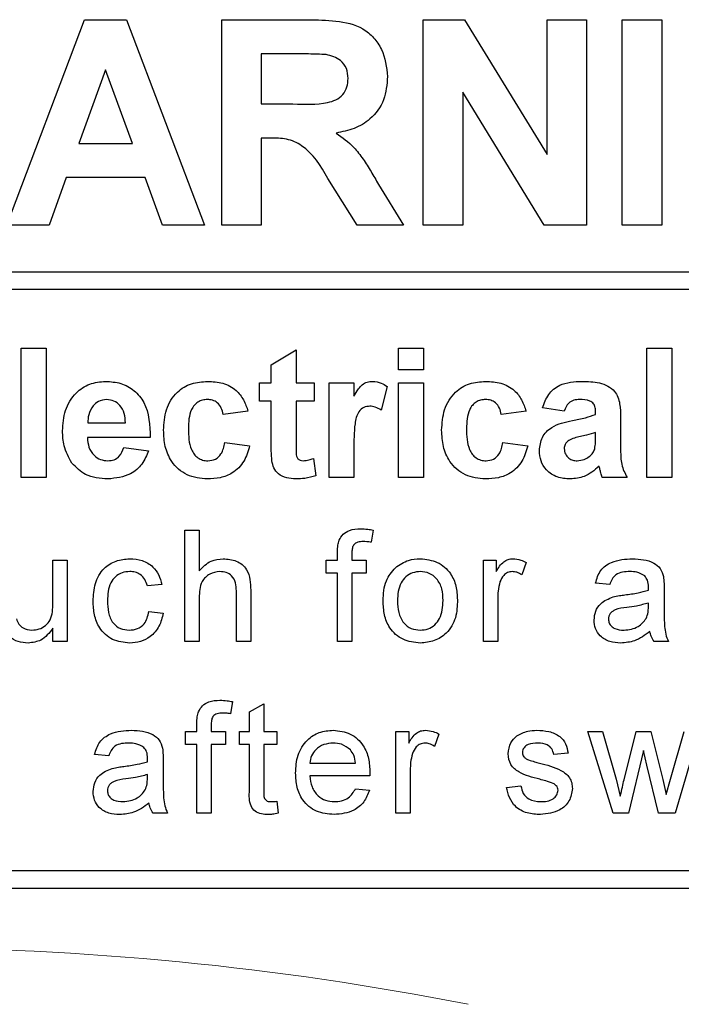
# Model space of a CAD drawing. Header units: millimetres. Extents: x 5 to 418, y 2 to 292.
# Tile 30 of 85: x 109 to 110.88, y 186.07 to 188.87. Entities that reach past the tile are written whole.
import ezdxf

# ---------------------------------------------------------------- set-up
doc = ezdxf.new("R2010")
doc.units = ezdxf.units.MM

msp = doc.modelspace()

# ---------------------------------------------------------------- linework, layer by layer
at = {"color": 7, "linetype": 'Continuous', "lineweight": 25}
for p, q in [((108.9663, 188.2829), (109.1868, 188.8662)), ((109.1868, 188.8662), (109.3057, 188.8662)), ((109.3057, 188.8662), (109.5272, 188.2829)), ((109.5763, 188.8662), (109.8211, 188.8662)), ((109.5763, 188.2829), (109.5763, 188.8662)), ((110.1489, 188.2829), (110.1489, 188.8662)), ((110.1489, 188.8662), (110.2661, 188.8662)), ((110.2661, 188.8662), (110.5004, 188.4829)), ((110.5004, 188.8662), (110.6125, 188.8662)), ((110.5004, 188.4829), (110.5004, 188.8662)), ((110.6125, 188.8662), (110.6125, 188.2829)), ((110.7139, 188.2829), (110.7139, 188.8662)), ((110.7139, 188.8662), (110.8261, 188.8662)), ((110.8261, 188.8662), (110.8261, 188.2829)), ((109.7838, 188.769), (109.6885, 188.769)), ((109.6885, 188.769), (109.6885, 188.6269)), ((109.2468, 188.7241), (109.1704, 188.5147)), ((109.3234, 188.5147), (109.2468, 188.7241)), ((110.261, 188.6603), (110.261, 188.2829)), ((110.4918, 188.2829), (110.261, 188.6603)), ((109.6885, 188.6269), (109.7788, 188.6269)), ((109.7136, 188.5297), (109.6885, 188.5297)), ((109.6885, 188.5297), (109.6885, 188.2829)), ((109.1704, 188.5147), (109.3234, 188.5147)), ((109.1352, 188.4175), (109.086, 188.2829)), ((109.3591, 188.4175), (109.1352, 188.4175)), ((109.4083, 188.2829), (109.3591, 188.4175)), ((109.9612, 188.2829), (109.8782, 188.4153)), ((110.0216, 188.3983), (110.0923, 188.2829)), ((109.086, 188.2829), (108.9663, 188.2829)), ((109.5272, 188.2829), (109.4083, 188.2829)), ((109.6885, 188.2829), (109.5763, 188.2829)), ((110.0923, 188.2829), (109.9612, 188.2829)), ((110.261, 188.2829), (110.1489, 188.2829)), ((110.6125, 188.2829), (110.4918, 188.2829)), ((110.8261, 188.2829), (110.7139, 188.2829)), ((106.5976, 188.1497), (112.9143, 188.1497)), ((112.9143, 188.0997), (106.5976, 188.0997)), ((109.007, 187.5662), (109.007, 187.9329)), ((109.007, 187.9329), (109.0775, 187.9329)), ((109.0775, 187.9329), (109.0775, 187.5662)), ((110.0788, 187.8718), (110.0788, 187.9329)), ((110.0788, 187.9329), (110.1493, 187.9329)), ((110.1493, 187.9329), (110.1493, 187.8718)), ((110.7839, 187.5662), (110.7839, 187.9329)), ((110.7839, 187.9329), (110.8545, 187.9329)), ((110.8545, 187.9329), (110.8545, 187.5662)), ((109.7168, 187.8859), (109.7874, 187.9282)), ((109.7874, 187.9282), (109.7874, 187.8342)), ((109.7168, 187.8342), (109.7168, 187.8859)), ((110.1493, 187.8718), (110.0788, 187.8718)), ((109.6839, 187.7825), (109.6839, 187.8342)), ((109.6839, 187.8342), (109.7168, 187.8342)), ((109.7874, 187.8342), (109.8391, 187.8342)), ((109.8391, 187.8342), (109.8391, 187.7825)), ((109.8814, 187.5662), (109.8814, 187.8342)), ((109.8814, 187.8342), (109.9519, 187.8342)), ((109.9519, 187.8342), (109.9519, 187.7968)), ((110.0459, 187.824), (110.0295, 187.757)), ((110.0788, 187.5662), (110.0788, 187.8342)), ((110.0788, 187.8342), (110.1493, 187.8342)), ((110.1493, 187.8342), (110.1493, 187.5662)), ((109.7168, 187.7825), (109.6839, 187.7825)), ((109.7168, 187.6638), (109.7168, 187.7825)), ((109.8391, 187.7825), (109.7874, 187.7825)), ((109.7874, 187.7825), (109.7874, 187.6673)), ((110.5489, 187.7543), (110.4878, 187.7637)), ((109.651, 187.7543), (109.5805, 187.7449)), ((110.4408, 187.7543), (110.3703, 187.7449)), ((110.6382, 187.7449), (110.6382, 187.7515)), ((110.7087, 187.7362), (110.7087, 187.6538)), ((109.1963, 187.7213), (109.3032, 187.7213)), ((109.3737, 187.679), (109.1951, 187.679)), ((110.6382, 187.6799), (110.6382, 187.6931)), ((109.2985, 187.6508), (109.369, 187.6414)), ((109.5852, 187.6649), (109.6557, 187.6555)), ((110.375, 187.6649), (110.4455, 187.6555)), ((109.9519, 187.6457), (109.9519, 187.5662)), ((109.8367, 187.62), (109.8438, 187.5708)), ((109.0775, 187.5662), (109.007, 187.5662)), ((109.9519, 187.5662), (109.8814, 187.5662)), ((110.1493, 187.5662), (110.0788, 187.5662)), ((110.7275, 187.5662), (110.657, 187.5662)), ((110.8545, 187.5662), (110.7839, 187.5662)), ((109.4719, 187.0996), (109.4719, 187.4162)), ((109.4719, 187.4162), (109.5125, 187.4162)), ((109.5125, 187.4162), (109.5125, 187.3006)), ((110.0067, 187.4163), (110.0009, 187.3817)), ((109.9055, 187.331), (109.9055, 187.3545)), ((109.9461, 187.3506), (109.9461, 187.331)), ((109.0968, 187.2094), (109.0968, 187.331)), ((109.0968, 187.331), (109.1374, 187.331)), ((109.1374, 187.331), (109.1374, 187.0996)), ((109.873, 187.2944), (109.873, 187.331)), ((109.873, 187.331), (109.9055, 187.331)), ((109.9461, 187.331), (109.9867, 187.331)), ((109.9867, 187.331), (109.9867, 187.2944)), ((110.3196, 187.0996), (110.3196, 187.331)), ((110.3196, 187.331), (110.3562, 187.331)), ((110.3562, 187.331), (110.3562, 187.2987)), ((110.4414, 187.3242), (110.4287, 187.289)), ((109.9055, 187.2944), (109.873, 187.2944)), ((109.9055, 187.0996), (109.9055, 187.2944)), ((109.9461, 187.2944), (109.9461, 187.0996)), ((109.9867, 187.2944), (109.9461, 187.2944)), ((109.4062, 187.2619), (109.3656, 187.2579)), ((110.6785, 187.2619), (110.6379, 187.266)), ((109.6181, 187.0996), (109.6181, 187.2434)), ((109.6587, 187.2455), (109.6587, 187.0996)), ((110.8328, 187.2496), (110.8328, 187.2)), ((109.5125, 187.2237), (109.5125, 187.0996)), ((110.3602, 187.2225), (110.3602, 187.0996)), ((110.7879, 187.1974), (110.7881, 187.2092)), ((109.3696, 187.1848), (109.4102, 187.1808)), ((109.0968, 187.0996), (109.0968, 187.1374)), ((109.1374, 187.0996), (109.0968, 187.0996)), ((109.5125, 187.0996), (109.4719, 187.0996)), ((109.6587, 187.0996), (109.6181, 187.0996)), ((109.9461, 187.0996), (109.9055, 187.0996)), ((110.3602, 187.0996), (110.3196, 187.0996)), ((110.845, 187.0996), (110.8044, 187.0996)), ((109.6072, 186.9291), (109.6014, 186.8945)), ((109.6554, 186.9001), (109.696, 186.9232)), ((109.696, 186.9232), (109.696, 186.8438)), ((109.6554, 186.8438), (109.6554, 186.9001)), ((109.506, 186.8438), (109.506, 186.8673)), ((109.4735, 186.8072), (109.4735, 186.8438)), ((109.4735, 186.8438), (109.506, 186.8438)), ((109.5466, 186.8634), (109.5466, 186.8438)), ((109.5466, 186.8438), (109.5872, 186.8438)), ((109.5872, 186.8438), (109.5872, 186.8072)), ((109.627, 186.8072), (109.627, 186.8438)), ((109.627, 186.8438), (109.6554, 186.8438)), ((109.696, 186.8438), (109.7326, 186.8438)), ((109.7326, 186.8438), (109.7326, 186.8072)), ((110.0712, 186.6124), (110.0712, 186.8438)), ((110.0712, 186.8438), (110.1077, 186.8438)), ((110.1077, 186.8438), (110.1077, 186.8115)), ((110.6878, 186.6124), (110.6156, 186.8438)), ((110.6156, 186.8438), (110.6578, 186.8438)), ((110.6578, 186.8438), (110.6965, 186.7089)), ((110.7189, 186.7069), (110.7532, 186.8438)), ((110.7532, 186.8438), (110.7952, 186.8438)), ((110.7952, 186.8438), (110.8292, 186.7077)), ((110.8509, 186.7092), (110.8899, 186.8438)), ((110.9323, 186.8438), (110.8637, 186.6124)), ((110.193, 186.837), (110.1803, 186.8018)), ((109.506, 186.8072), (109.4735, 186.8072)), ((109.506, 186.6124), (109.506, 186.8072)), ((109.5872, 186.8072), (109.5466, 186.8072)), ((109.5466, 186.8072), (109.5466, 186.6124)), ((109.6554, 186.8072), (109.627, 186.8072)), ((109.6554, 186.6774), (109.6554, 186.8072)), ((109.7326, 186.8072), (109.696, 186.8072)), ((109.696, 186.8072), (109.696, 186.6759)), ((110.56, 186.7829), (110.5194, 186.7788)), ((110.7739, 186.7904), (110.7313, 186.6124)), ((110.7834, 186.7486), (110.7739, 186.7904)), ((109.256, 186.7748), (109.2154, 186.7788)), ((109.4102, 186.7624), (109.4102, 186.7129)), ((109.8268, 186.7545), (109.9567, 186.7545)), ((110.1118, 186.7353), (110.1118, 186.6124)), ((110.8165, 186.6124), (110.7834, 186.7486)), ((109.3654, 186.7102), (109.3656, 186.722)), ((109.9971, 186.7179), (109.8268, 186.7179)), ((110.6965, 186.7089), (110.7082, 186.6605)), ((110.8292, 186.7077), (110.8389, 186.6653)), ((110.8389, 186.6653), (110.8509, 186.7092)), ((109.9562, 186.6814), (109.996, 186.6773)), ((110.3854, 186.6855), (110.426, 186.6895)), ((109.7326, 186.6459), (109.7366, 186.6118)), ((109.4224, 186.6124), (109.3818, 186.6124)), ((109.5466, 186.6124), (109.506, 186.6124)), ((110.1118, 186.6124), (110.0712, 186.6124)), ((110.7313, 186.6124), (110.6878, 186.6124)), ((110.8637, 186.6124), (110.8165, 186.6124)), ((106.5976, 186.4496), (112.7976, 186.4496)), ((104.4643, 186.3996), (112.7976, 186.3996))]:
    msp.add_line(p, q, dxfattribs=at)
at = {"color": 7, "linetype": 'Continuous', "lineweight": 18}
msp.add_arc((108.631, 177.7329), 8.4971, 78.83718, 101.16282, dxfattribs=at)
at = {"color": 7, "linetype": 'Continuous', "lineweight": 25}
for points, knots in [([(109.8211, 188.8662), (109.8476, 188.8658), (109.9004, 188.865), (109.9679, 188.851), (110.0091, 188.8161), (110.0395, 188.7716), (110.0443, 188.7314), (110.0474, 188.7046)], [0, 0, 0, 0, 0.251138, 0.500538, 0.625743, 0.751054, 1, 1, 1, 1]), ([(109.873, 188.7671), (109.8564, 188.7678), (109.8266, 188.7691), (109.7969, 188.769), (109.7838, 188.769)], [0, 0, 0, 0, 0.559921, 1, 1, 1, 1]), ([(109.9353, 188.6995), (109.9345, 188.709), (109.9329, 188.728), (109.9116, 188.7568), (109.8876, 188.7632), (109.873, 188.7671)], [0, 0, 0, 0, 0.281084, 0.561281, 1, 1, 1, 1]), ([(109.7788, 188.6269), (109.8118, 188.6258), (109.8531, 188.6244), (109.9012, 188.6372), (109.9212, 188.6526), (109.9337, 188.6747), (109.9347, 188.6912), (109.9353, 188.6995)], [0, 0, 0, 0, 0.500908, 0.625718, 0.750365, 0.875021, 1, 1, 1, 1]), ([(110.0474, 188.7046), (110.0455, 188.6821), (110.0417, 188.6371), (110.0037, 188.5839), (109.9531, 188.5546), (109.9185, 188.5477), (109.9011, 188.5442)], [0, 0, 0, 0, 0.279943, 0.558974, 0.779184, 1, 1, 1, 1]), ([(109.9011, 188.5442), (109.9189, 188.5315), (109.9482, 188.5107), (109.9782, 188.4705), (110.0007, 188.4349), (110.0147, 188.4105), (110.0216, 188.3983)], [0, 0, 0, 0, 0.339561, 0.559573, 0.779778, 1, 1, 1, 1]), ([(109.8782, 188.4153), (109.8572, 188.4507), (109.828, 188.4999), (109.7608, 188.5302), (109.7294, 188.5299), (109.7136, 188.5297)], [0, 0, 0, 0, 0.560986, 0.779305, 1, 1, 1, 1]), ([(109.1245, 187.6982), (109.1258, 187.7179), (109.1282, 187.7572), (109.1577, 187.8053), (109.2005, 187.8346), (109.2314, 187.8375), (109.2468, 187.8389)], [0, 0, 0, 0, 0.280671, 0.559803, 0.779762, 1, 1, 1, 1]), ([(109.2468, 187.8389), (109.2614, 187.8379), (109.2904, 187.8359), (109.3296, 187.8146), (109.3701, 187.7641), (109.3722, 187.7141), (109.3737, 187.679)], [0, 0, 0, 0, 0.187375, 0.374305, 0.561262, 1, 1, 1, 1]), ([(109.4113, 187.7), (109.4125, 187.7198), (109.4149, 187.7594), (109.4448, 187.8083), (109.4895, 187.8354), (109.5207, 187.8377), (109.5362, 187.8389)], [0, 0, 0, 0, 0.280707, 0.559643, 0.779504, 1, 1, 1, 1]), ([(109.5362, 187.8389), (109.5508, 187.8381), (109.5799, 187.8366), (109.6169, 187.8169), (109.64, 187.7867), (109.6474, 187.7651), (109.651, 187.7543)], [0, 0, 0, 0, 0.280457, 0.559337, 0.779383, 1, 1, 1, 1]), ([(109.9519, 187.7968), (109.956, 187.8038), (109.9629, 187.8153), (109.9749, 187.8298), (109.9893, 187.8376), (109.9999, 187.8384), (110.0051, 187.8389)], [0, 0, 0, 0, 0.3405137, 0.5605353, 0.7801902, 1, 1, 1, 1]), ([(110.0051, 187.8389), (110.0134, 187.8379), (110.0283, 187.8362), (110.0405, 187.8278), (110.0459, 187.824)], [0, 0, 0, 0, 0.559042, 1, 1, 1, 1]), ([(110.201, 187.7), (110.2023, 187.7198), (110.2047, 187.7594), (110.2346, 187.8083), (110.2793, 187.8354), (110.3104, 187.8377), (110.326, 187.8389)], [0, 0, 0, 0, 0.280707, 0.559643, 0.779504, 1, 1, 1, 1]), ([(110.326, 187.8389), (110.3406, 187.8381), (110.3696, 187.8366), (110.4066, 187.8169), (110.4298, 187.7867), (110.4371, 187.7651), (110.4408, 187.7543)], [0, 0, 0, 0, 0.280457, 0.559337, 0.779383, 1, 1, 1, 1]), ([(110.4878, 187.7637), (110.4924, 187.7768), (110.5015, 187.803), (110.5415, 187.8364), (110.5777, 187.8379), (110.5999, 187.8389)], [0, 0, 0, 0, 0.280773, 0.559844, 1, 1, 1, 1]), ([(110.5999, 187.8389), (110.6163, 187.8386), (110.6489, 187.8379), (110.6942, 187.817), (110.7087, 187.7748), (110.7087, 187.7491), (110.7087, 187.7362)], [0, 0, 0, 0, 0.281738, 0.560028, 0.778339, 1, 1, 1, 1]), ([(109.2113, 187.7695), (109.2062, 187.7612), (109.197, 187.7464), (109.1965, 187.729), (109.1963, 187.7213)], [0, 0, 0, 0, 0.558284, 1, 1, 1, 1]), ([(109.25, 187.7872), (109.2416, 187.7862), (109.2267, 187.7845), (109.216, 187.7741), (109.2113, 187.7695)], [0, 0, 0, 0, 0.558878, 1, 1, 1, 1]), ([(109.3032, 187.7213), (109.3026, 187.7302), (109.3014, 187.7479), (109.2894, 187.7702), (109.2709, 187.7848), (109.257, 187.7864), (109.25, 187.7872)], [0, 0, 0, 0, 0.280983, 0.560279, 0.780219, 1, 1, 1, 1]), ([(109.5356, 187.7872), (109.531, 187.7869), (109.5216, 187.7863), (109.5086, 187.7804), (109.498, 187.7711), (109.4829, 187.7472), (109.4823, 187.7233), (109.4818, 187.7042)], [0, 0, 0, 0, 0.125319, 0.250544, 0.375796, 0.501063, 1, 1, 1, 1]), ([(109.5805, 187.7449), (109.5792, 187.7511), (109.5766, 187.7636), (109.5655, 187.7783), (109.5507, 187.7862), (109.5407, 187.7868), (109.5356, 187.7872)], [0, 0, 0, 0, 0.280561, 0.559648, 0.7796, 1, 1, 1, 1]), ([(109.9974, 187.7684), (109.9913, 187.7677), (109.979, 187.7665), (109.9604, 187.7488), (109.9515, 187.7059), (109.9518, 187.6698), (109.9519, 187.6457)], [0, 0, 0, 0, 0.124672, 0.248774, 0.498061, 1, 1, 1, 1]), ([(110.0295, 187.757), (110.0239, 187.7604), (110.014, 187.7664), (110.0025, 187.7678), (109.9974, 187.7684)], [0, 0, 0, 0, 0.560294, 1, 1, 1, 1]), ([(110.3254, 187.7872), (110.3207, 187.7869), (110.3114, 187.7863), (110.2984, 187.7804), (110.2878, 187.7711), (110.2727, 187.7472), (110.272, 187.7233), (110.2715, 187.7042)], [0, 0, 0, 0, 0.125319, 0.250544, 0.375796, 0.501063, 1, 1, 1, 1]), ([(110.3703, 187.7449), (110.3689, 187.7511), (110.3663, 187.7636), (110.3553, 187.7783), (110.3405, 187.7862), (110.3304, 187.7868), (110.3254, 187.7872)], [0, 0, 0, 0, 0.280561, 0.559648, 0.7796, 1, 1, 1, 1]), ([(110.5928, 187.7872), (110.5872, 187.7869), (110.5761, 187.7864), (110.5576, 187.7764), (110.5522, 187.7627), (110.5489, 187.7543)], [0, 0, 0, 0, 0.281245, 0.560563, 1, 1, 1, 1]), ([(110.6382, 187.7515), (110.638, 187.7557), (110.6377, 187.7641), (110.633, 187.7762), (110.6173, 187.787), (110.6029, 187.7871), (110.5928, 187.7872)], [0, 0, 0, 0, 0.187536, 0.374316, 0.560024, 1, 1, 1, 1]), ([(110.5721, 187.7272), (110.5847, 187.7297), (110.6071, 187.7341), (110.6287, 187.7416), (110.6382, 187.7449)], [0, 0, 0, 0, 0.560213, 1, 1, 1, 1]), ([(110.4784, 187.6418), (110.4799, 187.655), (110.483, 187.6814), (110.5182, 187.7166), (110.5516, 187.7232), (110.5721, 187.7272)], [0, 0, 0, 0, 0.279667, 0.558309, 1, 1, 1, 1]), ([(109.1508, 187.6068), (109.142, 187.6228), (109.1263, 187.6514), (109.1251, 187.6839), (109.1245, 187.6982)], [0, 0, 0, 0, 0.558866, 1, 1, 1, 1]), ([(109.1951, 187.679), (109.1958, 187.6698), (109.1974, 187.6514), (109.2114, 187.629), (109.2315, 187.6153), (109.246, 187.6139), (109.2532, 187.6132)], [0, 0, 0, 0, 0.280701, 0.559805, 0.779805, 1, 1, 1, 1]), ([(109.5357, 187.5615), (109.5159, 187.5635), (109.4763, 187.5674), (109.4334, 187.6063), (109.4137, 187.6536), (109.4121, 187.6845), (109.4113, 187.7)], [0, 0, 0, 0, 0.279707, 0.558485, 0.778934, 1, 1, 1, 1]), ([(109.4818, 187.7042), (109.4823, 187.6837), (109.4828, 187.6582), (109.4975, 187.6316), (109.5084, 187.6211), (109.5221, 187.6143), (109.5322, 187.6136), (109.5372, 187.6132)], [0, 0, 0, 0, 0.499313, 0.62455, 0.749763, 0.874784, 1, 1, 1, 1]), ([(110.3255, 187.5615), (110.3056, 187.5635), (110.2661, 187.5674), (110.2231, 187.6063), (110.2035, 187.6536), (110.2018, 187.6845), (110.201, 187.7)], [0, 0, 0, 0, 0.2797075, 0.5584852, 0.7789338, 1, 1, 1, 1]), ([(110.2715, 187.7042), (110.272, 187.6837), (110.2726, 187.6582), (110.2872, 187.6316), (110.2981, 187.6211), (110.3119, 187.6143), (110.3219, 187.6136), (110.3269, 187.6132)], [0, 0, 0, 0, 0.499313, 0.62455, 0.749763, 0.874784, 1, 1, 1, 1]), ([(110.6382, 187.6931), (110.6295, 187.6907), (110.6152, 187.6866), (110.595, 187.6823), (110.5778, 187.6785), (110.5671, 187.6737), (110.5618, 187.6713)], [0, 0, 0, 0, 0.340193, 0.560377, 0.780508, 1, 1, 1, 1]), ([(110.6356, 187.6472), (110.6366, 187.6533), (110.6383, 187.6641), (110.6382, 187.675), (110.6382, 187.6799)], [0, 0, 0, 0, 0.559676, 1, 1, 1, 1]), ([(109.2532, 187.6132), (109.2592, 187.6137), (109.2712, 187.6147), (109.2898, 187.6272), (109.2952, 187.6419), (109.2985, 187.6508)], [0, 0, 0, 0, 0.2806824, 0.560525, 1, 1, 1, 1]), ([(109.6557, 187.6555), (109.6513, 187.6405), (109.6424, 187.6104), (109.6107, 187.578), (109.5726, 187.5633), (109.548, 187.5621), (109.5357, 187.5615)], [0, 0, 0, 0, 0.280244, 0.559157, 0.779326, 1, 1, 1, 1]), ([(109.5372, 187.6132), (109.5446, 187.614), (109.5593, 187.6155), (109.5791, 187.635), (109.5829, 187.6536), (109.5852, 187.6649)], [0, 0, 0, 0, 0.2801601, 0.558978, 1, 1, 1, 1]), ([(109.7191, 187.613), (109.7183, 187.6225), (109.7168, 187.6394), (109.7168, 187.6563), (109.7168, 187.6638)], [0, 0, 0, 0, 0.559821, 1, 1, 1, 1]), ([(109.7874, 187.6673), (109.7875, 187.6564), (109.7876, 187.6428), (109.7881, 187.6262), (109.7922, 187.6188), (109.7993, 187.614), (109.8047, 187.6135), (109.8075, 187.6132)], [0, 0, 0, 0, 0.501041, 0.626248, 0.751082, 0.875377, 1, 1, 1, 1]), ([(110.4455, 187.6555), (110.441, 187.6405), (110.4321, 187.6104), (110.4004, 187.578), (110.3623, 187.5633), (110.3378, 187.5621), (110.3255, 187.5615)], [0, 0, 0, 0, 0.280244, 0.559157, 0.779326, 1, 1, 1, 1]), ([(110.3269, 187.6132), (110.3343, 187.614), (110.349, 187.6155), (110.3688, 187.635), (110.3726, 187.6536), (110.375, 187.6649)], [0, 0, 0, 0, 0.2801601, 0.558978, 1, 1, 1, 1]), ([(110.5618, 187.6713), (110.5578, 187.6677), (110.5505, 187.6614), (110.5494, 187.6519), (110.5489, 187.6478)], [0, 0, 0, 0, 0.559644, 1, 1, 1, 1]), ([(110.7087, 187.6538), (110.7089, 187.6435), (110.7091, 187.6266), (110.7117, 187.603), (110.7182, 187.5839), (110.7244, 187.5721), (110.7275, 187.5662)], [0, 0, 0, 0, 0.3401291, 0.5600693, 0.7799646, 1, 1, 1, 1]), ([(109.369, 187.6414), (109.3634, 187.6284), (109.3521, 187.6025), (109.3126, 187.5677), (109.2758, 187.5639), (109.2534, 187.5615)], [0, 0, 0, 0, 0.281013, 0.561314, 1, 1, 1, 1]), ([(110.5661, 187.5615), (110.5535, 187.5624), (110.5285, 187.5642), (110.4984, 187.5843), (110.4809, 187.6123), (110.4792, 187.632), (110.4784, 187.6418)], [0, 0, 0, 0, 0.280489, 0.55953, 0.779597, 1, 1, 1, 1]), ([(110.5489, 187.6478), (110.5496, 187.6425), (110.551, 187.6319), (110.5611, 187.6205), (110.5733, 187.6141), (110.5816, 187.6135), (110.5857, 187.6132)], [0, 0, 0, 0, 0.279294, 0.55914, 0.779446, 1, 1, 1, 1]), ([(110.5857, 187.6132), (110.5926, 187.614), (110.605, 187.6154), (110.6153, 187.6221), (110.6199, 187.6251)], [0, 0, 0, 0, 0.559341, 1, 1, 1, 1]), ([(110.6199, 187.6251), (110.6238, 187.6286), (110.6308, 187.6347), (110.6342, 187.6434), (110.6356, 187.6472)], [0, 0, 0, 0, 0.559867, 1, 1, 1, 1]), ([(109.2534, 187.5615), (109.2309, 187.5631), (109.1909, 187.566), (109.1631, 187.5943), (109.1508, 187.6068)], [0, 0, 0, 0, 0.560391, 1, 1, 1, 1]), ([(109.7871, 187.5615), (109.7783, 187.5622), (109.7607, 187.5634), (109.7375, 187.5738), (109.7232, 187.5925), (109.7205, 187.6062), (109.7191, 187.613)], [0, 0, 0, 0, 0.280585, 0.56042, 0.779437, 1, 1, 1, 1]), ([(109.8075, 187.6132), (109.8131, 187.6139), (109.8231, 187.6152), (109.8325, 187.6185), (109.8367, 187.62)], [0, 0, 0, 0, 0.559508, 1, 1, 1, 1]), ([(110.6478, 187.5976), (110.6345, 187.5862), (110.6107, 187.5659), (110.5797, 187.5629), (110.5661, 187.5615)], [0, 0, 0, 0, 0.559709, 1, 1, 1, 1]), ([(110.6503, 187.5887), (110.6499, 187.5904), (110.6492, 187.5934), (110.6482, 187.5963), (110.6478, 187.5976)], [0, 0, 0, 0, 0.560047, 1, 1, 1, 1]), ([(109.8438, 187.5708), (109.8334, 187.5678), (109.8149, 187.5623), (109.7956, 187.5617), (109.7871, 187.5615)], [0, 0, 0, 0, 0.559729, 1, 1, 1, 1]), ([(110.657, 187.5662), (110.6557, 187.5704), (110.6533, 187.5778), (110.6512, 187.5854), (110.6503, 187.5887)], [0, 0, 0, 0, 0.559958, 1, 1, 1, 1]), ([(109.9098, 187.3876), (109.9132, 187.3936), (109.9202, 187.4056), (109.9421, 187.4187), (109.9598, 187.4197), (109.9707, 187.4203)], [0, 0, 0, 0, 0.279458, 0.559661, 1, 1, 1, 1]), ([(109.9707, 187.4203), (109.9775, 187.42), (109.9896, 187.4195), (110.0014, 187.4173), (110.0067, 187.4163)], [0, 0, 0, 0, 0.559945, 1, 1, 1, 1]), ([(109.9055, 187.3545), (109.9055, 187.3608), (109.9056, 187.372), (109.9085, 187.3829), (109.9098, 187.3876)], [0, 0, 0, 0, 0.56037, 1, 1, 1, 1]), ([(109.9782, 187.3837), (109.9731, 187.3836), (109.9631, 187.3833), (109.9499, 187.3755), (109.9465, 187.3624), (109.9462, 187.3545), (109.9461, 187.3506)], [0, 0, 0, 0, 0.281469, 0.557719, 0.778516, 1, 1, 1, 1]), ([(110.0009, 187.3817), (109.9967, 187.3823), (109.9891, 187.3835), (109.9815, 187.3837), (109.9782, 187.3837)], [0, 0, 0, 0, 0.559924, 1, 1, 1, 1]), ([(109.2113, 187.2144), (109.2123, 187.2312), (109.2144, 187.2647), (109.2372, 187.308), (109.2756, 187.3311), (109.3019, 187.3337), (109.3151, 187.335)], [0, 0, 0, 0, 0.280838, 0.55968, 0.779579, 1, 1, 1, 1]), ([(109.3151, 187.335), (109.3272, 187.3342), (109.3511, 187.3326), (109.3807, 187.3147), (109.3992, 187.2894), (109.4038, 187.2711), (109.4062, 187.2619)], [0, 0, 0, 0, 0.280267, 0.559439, 0.779535, 1, 1, 1, 1]), ([(109.5125, 187.3006), (109.5231, 187.3115), (109.5419, 187.3311), (109.5686, 187.3338), (109.5804, 187.335)], [0, 0, 0, 0, 0.559341, 1, 1, 1, 1]), ([(109.5804, 187.335), (109.5932, 187.3339), (109.6188, 187.3317), (109.6489, 187.3079), (109.658, 187.2755), (109.6585, 187.2555), (109.6587, 187.2455)], [0, 0, 0, 0, 0.280318, 0.55834, 0.778554, 1, 1, 1, 1]), ([(110.0695, 187.3096), (110.0815, 187.3179), (110.1029, 187.3328), (110.1289, 187.3343), (110.1403, 187.335)], [0, 0, 0, 0, 0.559033, 1, 1, 1, 1]), ([(110.1403, 187.335), (110.1569, 187.3332), (110.1902, 187.3296), (110.2264, 187.2971), (110.2437, 187.2576), (110.2451, 187.2315), (110.2457, 187.2185)], [0, 0, 0, 0, 0.279556, 0.5586, 0.778991, 1, 1, 1, 1]), ([(110.3562, 187.2987), (110.3622, 187.309), (110.3707, 187.3234), (110.3896, 187.3338), (110.3988, 187.3346), (110.4034, 187.335)], [0, 0, 0, 0, 0.559599, 0.779772, 1, 1, 1, 1]), ([(110.4034, 187.335), (110.4109, 187.3343), (110.4243, 187.333), (110.4362, 187.3269), (110.4414, 187.3242)], [0, 0, 0, 0, 0.559546, 1, 1, 1, 1]), ([(110.6379, 187.266), (110.6416, 187.2786), (110.6491, 187.3037), (110.6891, 187.3318), (110.7224, 187.3338), (110.7428, 187.335)], [0, 0, 0, 0, 0.28043, 0.559303, 1, 1, 1, 1]), ([(110.7428, 187.335), (110.7639, 187.3339), (110.7934, 187.3323), (110.8237, 187.3081), (110.8285, 187.2922), (110.8308, 187.2843)], [0, 0, 0, 0, 0.559253, 0.779195, 1, 1, 1, 1]), ([(109.3154, 187.2985), (109.308, 187.2979), (109.2932, 187.2967), (109.2738, 187.2848), (109.254, 187.2586), (109.2528, 187.2332), (109.2519, 187.2155)], [0, 0, 0, 0, 0.187089, 0.37388, 0.56073, 1, 1, 1, 1]), ([(109.3656, 187.2579), (109.3635, 187.2642), (109.3595, 187.2767), (109.3464, 187.2902), (109.3309, 187.2975), (109.3206, 187.2982), (109.3154, 187.2985)], [0, 0, 0, 0, 0.2802132, 0.5594758, 0.779649, 1, 1, 1, 1]), ([(109.5713, 187.2985), (109.5612, 187.297), (109.5411, 187.2941), (109.5137, 187.2667), (109.513, 187.24), (109.5125, 187.2237)], [0, 0, 0, 0, 0.280205, 0.55932, 1, 1, 1, 1]), ([(109.6181, 187.2434), (109.6178, 187.2511), (109.6172, 187.2665), (109.6073, 187.2868), (109.5895, 187.2973), (109.5774, 187.2981), (109.5713, 187.2985)], [0, 0, 0, 0, 0.281222, 0.559777, 0.779378, 1, 1, 1, 1]), ([(110.0346, 187.2153), (110.0355, 187.2351), (110.0372, 187.2706), (110.0596, 187.2977), (110.0695, 187.3096)], [0, 0, 0, 0, 0.560963, 1, 1, 1, 1]), ([(110.1403, 187.2985), (110.1329, 187.2978), (110.118, 187.2966), (110.0986, 187.2845), (110.0781, 187.2588), (110.0764, 187.2333), (110.0752, 187.2154)], [0, 0, 0, 0, 0.187137, 0.374025, 0.561097, 1, 1, 1, 1]), ([(110.2051, 187.2166), (110.2046, 187.2276), (110.2037, 187.2496), (110.1894, 187.2777), (110.1663, 187.2957), (110.149, 187.2975), (110.1403, 187.2985)], [0, 0, 0, 0, 0.281064, 0.560316, 0.780174, 1, 1, 1, 1]), ([(110.4018, 187.2985), (110.3972, 187.2979), (110.388, 187.2968), (110.3741, 187.2866), (110.3694, 187.2756), (110.3665, 187.2689)], [0, 0, 0, 0, 0.280305, 0.560911, 1, 1, 1, 1]), ([(110.4287, 187.289), (110.4241, 187.2919), (110.4158, 187.2972), (110.4061, 187.2981), (110.4018, 187.2985)], [0, 0, 0, 0, 0.560116, 1, 1, 1, 1]), ([(110.7355, 187.2985), (110.7286, 187.2983), (110.7148, 187.2978), (110.6956, 187.2917), (110.6838, 187.2774), (110.6803, 187.2671), (110.6785, 187.2619)], [0, 0, 0, 0, 0.2808547, 0.5597509, 0.7794996, 1, 1, 1, 1]), ([(110.7777, 187.2862), (110.7703, 187.2905), (110.7572, 187.298), (110.7421, 187.2983), (110.7355, 187.2985)], [0, 0, 0, 0, 0.557871, 1, 1, 1, 1]), ([(110.7881, 187.2552), (110.788, 187.2617), (110.7877, 187.2732), (110.7807, 187.2823), (110.7777, 187.2862)], [0, 0, 0, 0, 0.5619027, 1, 1, 1, 1]), ([(110.3665, 187.2689), (110.3644, 187.2603), (110.3608, 187.2451), (110.3604, 187.2294), (110.3602, 187.2225)], [0, 0, 0, 0, 0.559888, 1, 1, 1, 1]), ([(110.8308, 187.2843), (110.8315, 187.2778), (110.8328, 187.2663), (110.8328, 187.2547), (110.8328, 187.2496)], [0, 0, 0, 0, 0.559817, 1, 1, 1, 1]), ([(110.6876, 187.2266), (110.6938, 187.2279), (110.7049, 187.2304), (110.7161, 187.2318), (110.721, 187.2324)], [0, 0, 0, 0, 0.559918, 1, 1, 1, 1]), ([(110.721, 187.2324), (110.7337, 187.234), (110.7563, 187.2368), (110.7783, 187.243), (110.7879, 187.2457)], [0, 0, 0, 0, 0.560185, 1, 1, 1, 1]), ([(110.7879, 187.2457), (110.788, 187.2475), (110.788, 187.2506), (110.7881, 187.2538), (110.7881, 187.2552)], [0, 0, 0, 0, 0.560023, 1, 1, 1, 1]), ([(109.0374, 187.132), (109.0443, 187.1327), (109.0581, 187.1341), (109.0768, 187.1443), (109.0963, 187.1685), (109.0966, 187.1925), (109.0968, 187.2094)], [0, 0, 0, 0, 0.187111, 0.374253, 0.560834, 1, 1, 1, 1]), ([(109.3152, 187.0955), (109.2984, 187.0973), (109.2648, 187.1008), (109.2288, 187.1345), (109.2131, 187.175), (109.2119, 187.2012), (109.2113, 187.2144)], [0, 0, 0, 0, 0.279595, 0.558341, 0.778834, 1, 1, 1, 1]), ([(109.2519, 187.2155), (109.2523, 187.2045), (109.2531, 187.1826), (109.2646, 187.1532), (109.2878, 187.1347), (109.3051, 187.1329), (109.3138, 187.132)], [0, 0, 0, 0, 0.281276, 0.560536, 0.78011, 1, 1, 1, 1]), ([(110.1403, 187.0955), (110.1233, 187.0973), (110.0894, 187.1009), (110.0525, 187.1345), (110.0366, 187.1755), (110.0353, 187.202), (110.0346, 187.2153)], [0, 0, 0, 0, 0.279616, 0.558371, 0.778858, 1, 1, 1, 1]), ([(110.0752, 187.2154), (110.0757, 187.2042), (110.0767, 187.182), (110.0903, 187.153), (110.114, 187.1349), (110.1315, 187.133), (110.1403, 187.132)], [0, 0, 0, 0, 0.281129, 0.560384, 0.780159, 1, 1, 1, 1]), ([(110.2457, 187.2185), (110.2452, 187.2012), (110.244, 187.1669), (110.2193, 187.1235), (110.1807, 187.0995), (110.1538, 187.0968), (110.1403, 187.0955)], [0, 0, 0, 0, 0.281033, 0.559513, 0.779602, 1, 1, 1, 1]), ([(110.1403, 187.132), (110.1478, 187.1327), (110.1628, 187.134), (110.1822, 187.1466), (110.2026, 187.1728), (110.2041, 187.1985), (110.2051, 187.2166)], [0, 0, 0, 0, 0.1870444, 0.3739447, 0.5609834, 1, 1, 1, 1]), ([(110.6339, 187.1609), (110.6347, 187.1694), (110.6365, 187.1865), (110.6543, 187.2131), (110.675, 187.2214), (110.6876, 187.2266)], [0, 0, 0, 0, 0.280458, 0.560983, 1, 1, 1, 1]), ([(110.7881, 187.2092), (110.7769, 187.206), (110.7568, 187.2004), (110.7361, 187.1977), (110.727, 187.1965)], [0, 0, 0, 0, 0.55976, 1, 1, 1, 1]), ([(109.3138, 187.132), (109.3217, 187.1328), (109.3376, 187.1343), (109.3618, 187.1521), (109.3667, 187.1724), (109.3696, 187.1848)], [0, 0, 0, 0, 0.280899, 0.560906, 1, 1, 1, 1]), ([(109.4102, 187.1808), (109.4072, 187.1679), (109.4013, 187.1422), (109.3765, 187.1137), (109.3462, 187.0977), (109.3255, 187.0962), (109.3152, 187.0955)], [0, 0, 0, 0, 0.280202, 0.55951, 0.779586, 1, 1, 1, 1]), ([(110.727, 187.1965), (110.7155, 187.1953), (110.701, 187.1938), (110.6857, 187.1856), (110.6795, 187.1795), (110.6753, 187.1718), (110.6747, 187.1661), (110.6745, 187.1632)], [0, 0, 0, 0, 0.5002798, 0.6253263, 0.7502693, 0.875147, 1, 1, 1, 1]), ([(110.7819, 187.1653), (110.784, 187.1711), (110.7878, 187.1815), (110.7879, 187.1925), (110.7879, 187.1974)], [0, 0, 0, 0, 0.558995, 1, 1, 1, 1]), ([(110.8328, 187.2), (110.8328, 187.1885), (110.8329, 187.1694), (110.8337, 187.1429), (110.8364, 187.1204), (110.8421, 187.1065), (110.845, 187.0996)], [0, 0, 0, 0, 0.340206, 0.560339, 0.780175, 1, 1, 1, 1]), ([(109.0265, 187.0955), (109.017, 187.0963), (108.9981, 187.0981), (108.974, 187.1105), (108.9585, 187.1302), (108.9548, 187.1446), (108.9529, 187.1519)], [0, 0, 0, 0, 0.280286, 0.560186, 0.779607, 1, 1, 1, 1]), ([(108.9936, 187.1645), (108.9954, 187.1593), (108.999, 187.1488), (109.0143, 187.1348), (109.0286, 187.1331), (109.0374, 187.132)], [0, 0, 0, 0, 0.280864, 0.561194, 1, 1, 1, 1]), ([(110.7096, 187.0955), (110.699, 187.0961), (110.6779, 187.0973), (110.6516, 187.1127), (110.636, 187.1359), (110.6346, 187.1526), (110.6339, 187.1609)], [0, 0, 0, 0, 0.280815, 0.55969, 0.779696, 1, 1, 1, 1]), ([(110.6745, 187.1632), (110.6749, 187.1594), (110.6757, 187.1518), (110.6829, 187.1425), (110.6969, 187.1334), (110.7098, 187.1326), (110.7189, 187.132)], [0, 0, 0, 0, 0.186565, 0.373467, 0.560613, 1, 1, 1, 1]), ([(110.7189, 187.132), (110.7331, 187.1338), (110.7587, 187.137), (110.7748, 187.1566), (110.7819, 187.1653)], [0, 0, 0, 0, 0.559758, 1, 1, 1, 1]), ([(109.0968, 187.1374), (109.0867, 187.1242), (109.0685, 187.1006), (109.0393, 187.0971), (109.0265, 187.0955)], [0, 0, 0, 0, 0.559466, 1, 1, 1, 1]), ([(110.7922, 187.128), (110.7783, 187.1177), (110.7536, 187.0992), (110.723, 187.0966), (110.7096, 187.0955)], [0, 0, 0, 0, 0.559971, 1, 1, 1, 1]), ([(110.8044, 187.0996), (110.8011, 187.1045), (110.7954, 187.1132), (110.7932, 187.1235), (110.7922, 187.128)], [0, 0, 0, 0, 0.559697, 1, 1, 1, 1]), ([(109.5103, 186.9004), (109.5138, 186.9064), (109.5207, 186.9184), (109.5426, 186.9315), (109.5603, 186.9325), (109.5712, 186.9331)], [0, 0, 0, 0, 0.279458, 0.559661, 1, 1, 1, 1]), ([(109.5712, 186.9331), (109.578, 186.9328), (109.5901, 186.9323), (109.6019, 186.9301), (109.6072, 186.9291)], [0, 0, 0, 0, 0.559945, 1, 1, 1, 1]), ([(109.506, 186.8673), (109.506, 186.8736), (109.5061, 186.8848), (109.509, 186.8957), (109.5103, 186.9004)], [0, 0, 0, 0, 0.56037, 1, 1, 1, 1]), ([(109.5787, 186.8966), (109.5736, 186.8964), (109.5636, 186.8961), (109.5504, 186.8883), (109.547, 186.8752), (109.5467, 186.8673), (109.5466, 186.8634)], [0, 0, 0, 0, 0.281469, 0.557719, 0.778516, 1, 1, 1, 1]), ([(109.6014, 186.8945), (109.5972, 186.8952), (109.5897, 186.8963), (109.582, 186.8965), (109.5787, 186.8966)], [0, 0, 0, 0, 0.559924, 1, 1, 1, 1]), ([(109.2154, 186.7788), (109.2191, 186.7914), (109.2265, 186.8165), (109.2666, 186.8446), (109.2998, 186.8466), (109.3202, 186.8478)], [0, 0, 0, 0, 0.28043, 0.559303, 1, 1, 1, 1]), ([(109.3202, 186.8478), (109.3414, 186.8467), (109.3708, 186.8451), (109.4012, 186.8209), (109.4059, 186.805), (109.4083, 186.7971)], [0, 0, 0, 0, 0.559253, 0.779195, 1, 1, 1, 1]), ([(109.7862, 186.7261), (109.7872, 186.7433), (109.7892, 186.7775), (109.8148, 186.8197), (109.8527, 186.8444), (109.8796, 186.8467), (109.8931, 186.8478)], [0, 0, 0, 0, 0.280748, 0.559775, 0.779666, 1, 1, 1, 1]), ([(109.8931, 186.8478), (109.9099, 186.8459), (109.9435, 186.842), (109.9792, 186.8081), (109.9953, 186.7677), (109.9966, 186.7415), (109.9973, 186.7283)], [0, 0, 0, 0, 0.279366, 0.558398, 0.778885, 1, 1, 1, 1]), ([(110.1077, 186.8115), (110.1138, 186.8218), (110.1222, 186.8362), (110.1411, 186.8466), (110.1503, 186.8474), (110.155, 186.8478)], [0, 0, 0, 0, 0.559599, 0.779772, 1, 1, 1, 1]), ([(110.155, 186.8478), (110.1624, 186.8471), (110.1758, 186.8458), (110.1877, 186.8397), (110.193, 186.837)], [0, 0, 0, 0, 0.559546, 1, 1, 1, 1]), ([(110.4149, 186.8316), (110.4248, 186.8369), (110.4426, 186.8464), (110.4627, 186.8474), (110.4715, 186.8478)], [0, 0, 0, 0, 0.558938, 1, 1, 1, 1]), ([(110.4715, 186.8478), (110.4829, 186.8472), (110.5056, 186.8458), (110.536, 186.8334), (110.5547, 186.8094), (110.5582, 186.7917), (110.56, 186.7829)], [0, 0, 0, 0, 0.280737, 0.560427, 0.77945, 1, 1, 1, 1]), ([(109.3129, 186.8113), (109.306, 186.8111), (109.2922, 186.8107), (109.273, 186.8046), (109.2613, 186.7903), (109.2577, 186.7799), (109.256, 186.7748)], [0, 0, 0, 0, 0.2808547, 0.5597509, 0.7794996, 1, 1, 1, 1]), ([(109.3551, 186.7991), (109.3478, 186.8033), (109.3347, 186.8109), (109.3196, 186.8112), (109.3129, 186.8113)], [0, 0, 0, 0, 0.557871, 1, 1, 1, 1]), ([(109.8929, 186.8113), (109.8839, 186.8105), (109.8658, 186.809), (109.8439, 186.795), (109.83, 186.7757), (109.8279, 186.7615), (109.8268, 186.7545)], [0, 0, 0, 0, 0.28019, 0.559728, 0.779642, 1, 1, 1, 1]), ([(109.9418, 186.7919), (109.9337, 186.7983), (109.9193, 186.8097), (109.901, 186.8108), (109.8929, 186.8113)], [0, 0, 0, 0, 0.558512, 1, 1, 1, 1]), ([(110.1534, 186.8113), (110.1488, 186.8107), (110.1395, 186.8096), (110.1256, 186.7995), (110.1209, 186.7884), (110.118, 186.7817)], [0, 0, 0, 0, 0.280305, 0.560911, 1, 1, 1, 1]), ([(110.1803, 186.8018), (110.1756, 186.8047), (110.1674, 186.81), (110.1577, 186.8109), (110.1534, 186.8113)], [0, 0, 0, 0, 0.560116, 1, 1, 1, 1]), ([(110.3895, 186.7807), (110.391, 186.7919), (110.3937, 186.812), (110.4084, 186.8256), (110.4149, 186.8316)], [0, 0, 0, 0, 0.5589275, 1, 1, 1, 1]), ([(110.4745, 186.8113), (110.4647, 186.8111), (110.4499, 186.8107), (110.4359, 186.8004), (110.4307, 186.7921), (110.4303, 186.7873), (110.4301, 186.7849)], [0, 0, 0, 0, 0.49977, 0.749095, 0.874592, 1, 1, 1, 1]), ([(110.5194, 186.7788), (110.5179, 186.7844), (110.515, 186.7956), (110.4985, 186.8096), (110.4836, 186.8107), (110.4745, 186.8113)], [0, 0, 0, 0, 0.280304, 0.560237, 1, 1, 1, 1]), ([(109.3656, 186.768), (109.3654, 186.7745), (109.3652, 186.786), (109.3582, 186.7951), (109.3551, 186.7991)], [0, 0, 0, 0, 0.561903, 1, 1, 1, 1]), ([(109.4083, 186.7971), (109.409, 186.7906), (109.4102, 186.7791), (109.4102, 186.7675), (109.4102, 186.7624)], [0, 0, 0, 0, 0.559817, 1, 1, 1, 1]), ([(109.9567, 186.7545), (109.9556, 186.7622), (109.9537, 186.776), (109.9454, 186.787), (109.9418, 186.7919)], [0, 0, 0, 0, 0.560674, 1, 1, 1, 1]), ([(110.4301, 186.7849), (110.4303, 186.7824), (110.4307, 186.778), (110.4332, 186.7743), (110.4343, 186.7727)], [0, 0, 0, 0, 0.559236, 1, 1, 1, 1]), ([(109.2985, 186.7452), (109.3111, 186.7468), (109.3338, 186.7497), (109.3557, 186.7558), (109.3654, 186.7585)], [0, 0, 0, 0, 0.560185, 1, 1, 1, 1]), ([(109.3654, 186.7585), (109.3654, 186.7603), (109.3655, 186.7634), (109.3655, 186.7666), (109.3656, 186.768)], [0, 0, 0, 0, 0.560023, 1, 1, 1, 1]), ([(110.118, 186.7817), (110.116, 186.7731), (110.1123, 186.7579), (110.1119, 186.7422), (110.1118, 186.7353)], [0, 0, 0, 0, 0.559888, 1, 1, 1, 1]), ([(110.4795, 186.7084), (110.4589, 186.7136), (110.4332, 186.7201), (110.4069, 186.7378), (110.3933, 186.7543), (110.391, 186.7702), (110.3895, 186.7807)], [0, 0, 0, 0, 0.501321, 0.626592, 0.751817, 1, 1, 1, 1]), ([(110.4343, 186.7727), (110.4365, 186.7706), (110.4404, 186.7666), (110.4455, 186.7644), (110.4477, 186.7635)], [0, 0, 0, 0, 0.559084, 1, 1, 1, 1]), ([(110.4477, 186.7635), (110.4534, 186.7617), (110.4636, 186.7586), (110.4739, 186.7558), (110.4784, 186.7546)], [0, 0, 0, 0, 0.559965, 1, 1, 1, 1]), ([(110.4784, 186.7546), (110.4995, 186.7492), (110.5258, 186.7424), (110.5536, 186.7254), (110.5645, 186.7132), (110.5712, 186.6981), (110.5718, 186.6873), (110.5721, 186.6819)], [0, 0, 0, 0, 0.500446, 0.625396, 0.750274, 0.875069, 1, 1, 1, 1]), ([(109.2113, 186.6737), (109.2122, 186.6823), (109.2139, 186.6993), (109.2317, 186.7259), (109.2525, 186.7343), (109.2651, 186.7394)], [0, 0, 0, 0, 0.280458, 0.560983, 1, 1, 1, 1]), ([(109.2651, 186.7394), (109.2713, 186.7407), (109.2823, 186.7432), (109.2935, 186.7446), (109.2985, 186.7452)], [0, 0, 0, 0, 0.559918, 1, 1, 1, 1]), ([(109.8953, 186.6083), (109.8782, 186.6099), (109.844, 186.6129), (109.8058, 186.6453), (109.7883, 186.686), (109.7869, 186.7127), (109.7862, 186.7261)], [0, 0, 0, 0, 0.279952, 0.558661, 0.778994, 1, 1, 1, 1]), ([(109.9973, 186.7283), (109.9972, 186.7264), (109.9972, 186.7229), (109.9971, 186.7195), (109.9971, 186.7179)], [0, 0, 0, 0, 0.559999, 1, 1, 1, 1]), ([(109.3045, 186.7094), (109.2929, 186.7081), (109.2784, 186.7066), (109.2631, 186.6985), (109.2569, 186.6923), (109.2527, 186.6846), (109.2522, 186.6789), (109.2519, 186.676)], [0, 0, 0, 0, 0.50028, 0.625326, 0.750269, 0.875147, 1, 1, 1, 1]), ([(109.3656, 186.722), (109.3543, 186.7188), (109.3343, 186.7132), (109.3136, 186.7105), (109.3045, 186.7094)], [0, 0, 0, 0, 0.55976, 1, 1, 1, 1]), ([(109.3593, 186.6781), (109.3614, 186.6839), (109.3652, 186.6943), (109.3653, 186.7053), (109.3654, 186.7102)], [0, 0, 0, 0, 0.558995, 1, 1, 1, 1]), ([(109.4102, 186.7129), (109.4103, 186.7013), (109.4104, 186.6822), (109.4112, 186.6557), (109.4138, 186.6332), (109.4195, 186.6193), (109.4224, 186.6124)], [0, 0, 0, 0, 0.340206, 0.560339, 0.780175, 1, 1, 1, 1]), ([(109.8268, 186.7179), (109.828, 186.7074), (109.8305, 186.6865), (109.8475, 186.6614), (109.8711, 186.6469), (109.8876, 186.6456), (109.8959, 186.6449)], [0, 0, 0, 0, 0.280633, 0.559687, 0.779661, 1, 1, 1, 1]), ([(110.5177, 186.6965), (110.5107, 186.6991), (110.4981, 186.7037), (110.4852, 186.7069), (110.4795, 186.7084)], [0, 0, 0, 0, 0.559788, 1, 1, 1, 1]), ([(110.7082, 186.6605), (110.7102, 186.6692), (110.7138, 186.6846), (110.7173, 186.7001), (110.7189, 186.7069)], [0, 0, 0, 0, 0.5599938, 1, 1, 1, 1]), ([(109.287, 186.6083), (109.2764, 186.6089), (109.2553, 186.6101), (109.229, 186.6255), (109.2135, 186.6488), (109.212, 186.6654), (109.2113, 186.6737)], [0, 0, 0, 0, 0.280815, 0.55969, 0.779696, 1, 1, 1, 1]), ([(109.2519, 186.676), (109.2523, 186.6722), (109.2532, 186.6646), (109.2604, 186.6553), (109.2743, 186.6462), (109.2872, 186.6454), (109.2963, 186.6449)], [0, 0, 0, 0, 0.186565, 0.373467, 0.560613, 1, 1, 1, 1]), ([(109.2963, 186.6449), (109.3106, 186.6466), (109.3361, 186.6498), (109.3522, 186.6694), (109.3593, 186.6781)], [0, 0, 0, 0, 0.559758, 1, 1, 1, 1]), ([(109.708, 186.6083), (109.7016, 186.6085), (109.6889, 186.609), (109.6706, 186.6164), (109.6531, 186.6396), (109.6545, 186.6618), (109.6554, 186.6774)], [0, 0, 0, 0, 0.187433, 0.373821, 0.559462, 1, 1, 1, 1]), ([(109.696, 186.6759), (109.6955, 186.6683), (109.6949, 186.6588), (109.7012, 186.6496), (109.7073, 186.6452), (109.7129, 186.645), (109.7167, 186.6449)], [0, 0, 0, 0, 0.499596, 0.625239, 0.750354, 1, 1, 1, 1]), ([(109.996, 186.6773), (109.9914, 186.6658), (109.9823, 186.6428), (109.9469, 186.6132), (109.9148, 186.6102), (109.8953, 186.6083)], [0, 0, 0, 0, 0.280613, 0.560833, 1, 1, 1, 1]), ([(109.8959, 186.6449), (109.9029, 186.6453), (109.9169, 186.6461), (109.9408, 186.6561), (109.9504, 186.6718), (109.9562, 186.6814)], [0, 0, 0, 0, 0.281282, 0.561906, 1, 1, 1, 1]), ([(110.4815, 186.6083), (110.4687, 186.6089), (110.4431, 186.6101), (110.4103, 186.6277), (110.392, 186.656), (110.3876, 186.6756), (110.3854, 186.6855)], [0, 0, 0, 0, 0.280739, 0.559297, 0.779311, 1, 1, 1, 1]), ([(110.426, 186.6895), (110.4276, 186.6822), (110.4309, 186.6676), (110.4506, 186.6475), (110.47, 186.6459), (110.4819, 186.6449)], [0, 0, 0, 0, 0.281314, 0.561069, 1, 1, 1, 1]), ([(110.5721, 186.6819), (110.5702, 186.6697), (110.5663, 186.6454), (110.5323, 186.6138), (110.5008, 186.6104), (110.4815, 186.6083)], [0, 0, 0, 0, 0.279926, 0.560038, 1, 1, 1, 1]), ([(110.4819, 186.6449), (110.4882, 186.6451), (110.5005, 186.6455), (110.517, 186.6516), (110.529, 186.6632), (110.5307, 186.6729), (110.5315, 186.6778)], [0, 0, 0, 0, 0.281188, 0.560952, 0.781095, 1, 1, 1, 1]), ([(110.5315, 186.6778), (110.5313, 186.6801), (110.5308, 186.6847), (110.5259, 186.6917), (110.5208, 186.6947), (110.5177, 186.6965)], [0, 0, 0, 0, 0.279757, 0.559839, 1, 1, 1, 1]), ([(109.7167, 186.6449), (109.7196, 186.6449), (109.725, 186.6451), (109.7302, 186.6456), (109.7326, 186.6459)], [0, 0, 0, 0, 0.559965, 1, 1, 1, 1]), ([(109.3696, 186.6408), (109.3558, 186.6305), (109.331, 186.612), (109.3005, 186.6095), (109.287, 186.6083)], [0, 0, 0, 0, 0.559971, 1, 1, 1, 1]), ([(109.3818, 186.6124), (109.3786, 186.6173), (109.3728, 186.6261), (109.3706, 186.6363), (109.3696, 186.6408)], [0, 0, 0, 0, 0.5596973, 1, 1, 1, 1]), ([(109.7366, 186.6118), (109.7313, 186.6107), (109.7219, 186.6089), (109.7123, 186.6085), (109.708, 186.6083)], [0, 0, 0, 0, 0.560078, 1, 1, 1, 1])]:
    msp.add_open_spline(points, degree=3, knots=knots, dxfattribs=at)

doc.saveas('drawing.dxf')
